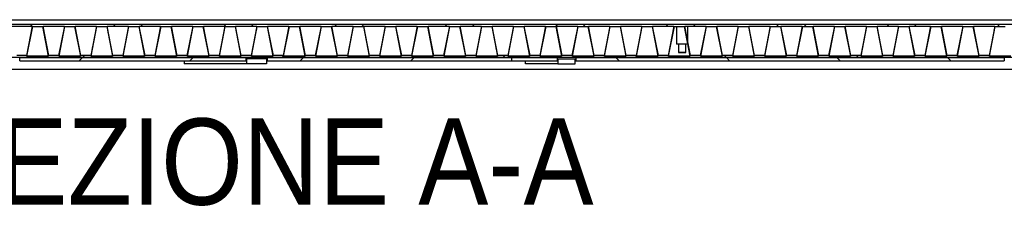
# Model space of a CAD drawing. Header units: millimetres. Extents: x 32 to 6182, y 219 to 4524.
# Tile 5 of 11: x 3234 to 3834, y 1566 to 1679. Entities that reach past the tile are written whole.
import ezdxf

# ---------------------------------------------------------------- set-up
doc = ezdxf.new("R2010")
doc.units = ezdxf.units.MM
doc.header["$LTSCALE"] = 15
doc.linetypes.add('SLD-Solido', pattern=[0])
doc.layers.add('CAMPITURE', color=9, linetype='SLD-Solido')
doc.layers.add('NOTE', color=3, linetype='SLD-Solido')
doc.styles.add('SLDTEXTSTYLE0', font='GOTHIC.TTF', dxfattribs={"width": 0.913})

msp = doc.modelspace()

# ---------------------------------------------------------------- hatches: boundary and pattern name
at = {"layer": 'CAMPITURE', "true_color": 0xe1a900}
h = msp.add_hatch(dxfattribs=at)
h.set_pattern_fill('ANSI37', color=42, scale=15, angle=2.8e-322, style=0)
h.paths.add_polyline_path([(4117.94, 1656.03), (4117.94, 1657.23), (4112.16, 1657.23), (4108.66, 1675.13), (4117.94, 1675.13), (4117.94, 1676.03), (2651.94, 1676.03), (2651.94, 1675.13), (2655.41, 1675.13), (2651.94, 1657.37), (2651.94, 1656.03)], flags=0)
h.paths.add_polyline_path([(3281.26, 1674.83), (3287.26, 1674.83), (3290.76, 1656.93), (3277.76, 1656.93)], flags=0)
h.paths.add_polyline_path([(3291.06, 1657.23), (3287.56, 1675.13), (3300.56, 1675.13), (3297.06, 1657.23)], flags=0)
h.paths.add_polyline_path([(3261.71, 1674.83), (3267.71, 1674.83), (3271.21, 1656.93), (3258.21, 1656.93)], flags=0)
h.paths.add_polyline_path([(3271.51, 1657.23), (3268.01, 1675.13), (3281.01, 1675.13), (3277.51, 1657.23)], flags=0)
h.paths.add_polyline_path([(3320.36, 1674.83), (3326.36, 1674.83), (3329.86, 1656.93), (3316.86, 1656.93)], flags=0)
h.paths.add_polyline_path([(3330.16, 1657.23), (3326.66, 1675.13), (3339.66, 1675.13), (3336.16, 1657.23)], flags=0)
h.paths.add_polyline_path([(3300.81, 1674.83), (3306.81, 1674.83), (3310.31, 1656.93), (3297.31, 1656.93)], flags=0)
h.paths.add_polyline_path([(3310.61, 1657.23), (3307.11, 1675.13), (3320.11, 1675.13), (3316.61, 1657.23)], flags=0)
h.paths.add_polyline_path([(3203.06, 1674.83), (3209.06, 1674.83), (3212.56, 1656.93), (3199.56, 1656.93)], flags=0)
h.paths.add_polyline_path([(3212.86, 1657.23), (3209.36, 1675.13), (3222.36, 1675.13), (3218.86, 1657.23)], flags=0)
h.paths.add_polyline_path([(3183.51, 1674.83), (3189.51, 1674.83), (3193.01, 1656.93), (3180.01, 1656.93)], flags=0)
h.paths.add_polyline_path([(3193.31, 1657.23), (3189.81, 1675.13), (3202.81, 1675.13), (3199.31, 1657.23)], flags=0)
h.paths.add_polyline_path([(3242.16, 1674.83), (3248.16, 1674.83), (3251.66, 1656.93), (3238.66, 1656.93)], flags=0)
h.paths.add_polyline_path([(3251.96, 1657.23), (3248.46, 1675.13), (3261.46, 1675.13), (3257.96, 1657.23)], flags=0)
h.paths.add_polyline_path([(3222.61, 1674.83), (3228.61, 1674.83), (3232.11, 1656.93), (3219.11, 1656.93)], flags=0)
h.paths.add_polyline_path([(3232.41, 1657.23), (3228.91, 1675.13), (3241.91, 1675.13), (3238.41, 1657.23)], flags=0)
h.paths.add_polyline_path([(3437.66, 1674.83), (3443.66, 1674.83), (3447.16, 1656.93), (3434.16, 1656.93)], flags=0)
h.paths.add_polyline_path([(3447.46, 1657.23), (3443.96, 1675.13), (3456.96, 1675.13), (3453.46, 1657.23)], flags=0)
h.paths.add_polyline_path([(3418.11, 1674.83), (3424.11, 1674.83), (3427.61, 1656.93), (3414.61, 1656.93)], flags=0)
h.paths.add_polyline_path([(3427.91, 1657.23), (3424.41, 1675.13), (3437.41, 1675.13), (3433.91, 1657.23)], flags=0)
h.paths.add_polyline_path([(3476.76, 1674.83), (3482.76, 1674.83), (3486.26, 1656.93), (3473.26, 1656.93)], flags=0)
h.paths.add_polyline_path([(3486.56, 1657.23), (3483.06, 1675.13), (3496.06, 1675.13), (3492.56, 1657.23)], flags=0)
h.paths.add_polyline_path([(3457.21, 1674.83), (3463.21, 1674.83), (3466.71, 1656.93), (3453.71, 1656.93)], flags=0)
h.paths.add_polyline_path([(3467.01, 1657.23), (3463.51, 1675.13), (3476.51, 1675.13), (3473.01, 1657.23)], flags=0)
h.paths.add_polyline_path([(3359.46, 1674.83), (3365.46, 1674.83), (3368.96, 1656.93), (3355.96, 1656.93)], flags=0)
h.paths.add_polyline_path([(3369.26, 1657.23), (3365.76, 1675.13), (3378.76, 1675.13), (3375.26, 1657.23)], flags=0)
h.paths.add_polyline_path([(3339.91, 1674.83), (3345.91, 1674.83), (3349.41, 1656.93), (3336.41, 1656.93)], flags=0)
h.paths.add_polyline_path([(3349.71, 1657.23), (3346.21, 1675.13), (3359.21, 1675.13), (3355.71, 1657.23)], flags=0)
h.paths.add_polyline_path([(3398.56, 1674.83), (3404.56, 1674.83), (3408.06, 1656.93), (3395.06, 1656.93)], flags=0)
h.paths.add_polyline_path([(3408.36, 1657.23), (3404.86, 1675.13), (3417.86, 1675.13), (3414.36, 1657.23)], flags=0)
h.paths.add_polyline_path([(3379.01, 1674.83), (3385.01, 1674.83), (3388.51, 1656.93), (3375.51, 1656.93)], flags=0)
h.paths.add_polyline_path([(3388.81, 1657.23), (3385.31, 1675.13), (3398.31, 1675.13), (3394.81, 1657.23)], flags=0)
h.paths.add_polyline_path([(2968.46, 1674.83), (2974.46, 1674.83), (2977.96, 1656.93), (2964.96, 1656.93)], flags=0)
h.paths.add_polyline_path([(2978.26, 1657.23), (2974.76, 1675.13), (2987.76, 1675.13), (2984.26, 1657.23)], flags=0)
h.paths.add_polyline_path([(2948.91, 1674.83), (2954.91, 1674.83), (2958.41, 1656.93), (2945.41, 1656.93)], flags=0)
h.paths.add_polyline_path([(2958.71, 1657.23), (2955.21, 1675.13), (2968.21, 1675.13), (2964.71, 1657.23)], flags=0)
h.paths.add_polyline_path([(3007.56, 1674.83), (3013.56, 1674.83), (3017.06, 1656.93), (3004.06, 1656.93)], flags=0)
h.paths.add_polyline_path([(3017.36, 1657.23), (3013.86, 1675.13), (3026.86, 1675.13), (3023.36, 1657.23)], flags=0)
h.paths.add_polyline_path([(2988.01, 1674.83), (2994.01, 1674.83), (2997.51, 1656.93), (2984.51, 1656.93)], flags=0)
h.paths.add_polyline_path([(2997.81, 1657.23), (2994.31, 1675.13), (3007.31, 1675.13), (3003.81, 1657.23)], flags=0)
h.paths.add_polyline_path([(2890.26, 1674.83), (2896.26, 1674.83), (2899.76, 1656.93), (2886.76, 1656.93)], flags=0)
h.paths.add_polyline_path([(2900.06, 1657.23), (2896.56, 1675.13), (2909.56, 1675.13), (2906.06, 1657.23)], flags=0)
h.paths.add_polyline_path([(2870.71, 1674.83), (2876.71, 1674.83), (2880.21, 1656.93), (2867.21, 1656.93)], flags=0)
h.paths.add_polyline_path([(2880.51, 1657.23), (2877.01, 1675.13), (2890.01, 1675.13), (2886.51, 1657.23)], flags=0)
h.paths.add_polyline_path([(2929.36, 1674.83), (2935.36, 1674.83), (2938.86, 1656.93), (2925.86, 1656.93)], flags=0)
h.paths.add_polyline_path([(2939.16, 1657.23), (2935.66, 1675.13), (2948.66, 1675.13), (2945.16, 1657.23)], flags=0)
h.paths.add_polyline_path([(2909.81, 1674.83), (2915.81, 1674.83), (2919.31, 1656.93), (2906.31, 1656.93)], flags=0)
h.paths.add_polyline_path([(2919.61, 1657.23), (2916.11, 1675.13), (2929.11, 1675.13), (2925.61, 1657.23)], flags=0)
h.paths.add_polyline_path([(3124.86, 1674.83), (3130.86, 1674.83), (3134.36, 1656.93), (3121.36, 1656.93)], flags=0)
h.paths.add_polyline_path([(3140.66, 1657.23), (3134.66, 1657.23), (3131.16, 1675.13), (3144.16, 1675.13)], flags=0)
h.paths.add_polyline_path([(3105.31, 1674.83), (3111.31, 1674.83), (3114.81, 1656.93), (3101.81, 1656.93)], flags=0)
h.paths.add_polyline_path([(3115.11, 1657.23), (3111.61, 1675.13), (3124.61, 1675.13), (3121.11, 1657.23)], flags=0)
h.paths.add_polyline_path([(3163.96, 1674.83), (3169.96, 1674.83), (3173.46, 1656.93), (3160.46, 1656.93)], flags=0)
h.paths.add_polyline_path([(3173.76, 1657.23), (3170.26, 1675.13), (3183.26, 1675.13), (3179.76, 1657.23)], flags=0)
h.paths.add_polyline_path([(3144.41, 1674.83), (3150.41, 1674.83), (3153.91, 1656.93), (3140.91, 1656.93)], flags=0)
h.paths.add_polyline_path([(3154.21, 1657.23), (3150.71, 1675.13), (3163.71, 1675.13), (3160.21, 1657.23)], flags=0)
h.paths.add_polyline_path([(3046.66, 1674.83), (3052.66, 1674.83), (3056.16, 1656.93), (3043.16, 1656.93)], flags=0)
h.paths.add_polyline_path([(3056.46, 1657.23), (3052.96, 1675.13), (3065.96, 1675.13), (3062.46, 1657.23)], flags=0)
h.paths.add_polyline_path([(3027.11, 1674.83), (3033.11, 1674.83), (3036.61, 1656.93), (3023.61, 1656.93)], flags=0)
h.paths.add_polyline_path([(3036.91, 1657.23), (3033.41, 1675.13), (3046.41, 1675.13), (3042.91, 1657.23)], flags=0)
h.paths.add_polyline_path([(3082.26, 1656.93), (3085.76, 1674.83), (3091.76, 1674.83), (3095.26, 1656.93)], flags=0)
h.paths.add_polyline_path([(3095.56, 1657.23), (3092.06, 1675.13), (3105.06, 1675.13), (3101.56, 1657.23)], flags=0)
h.paths.add_polyline_path([(3066.21, 1674.83), (3072.21, 1674.83), (3075.71, 1656.93), (3062.71, 1656.93)], flags=0)
h.paths.add_polyline_path([(3076.01, 1657.23), (3072.51, 1675.13), (3085.51, 1675.13), (3082.01, 1657.23)], flags=0)
h.paths.add_polyline_path([(3906.86, 1674.83), (3912.86, 1674.83), (3916.36, 1656.93), (3903.36, 1656.93)], flags=0)
h.paths.add_polyline_path([(3916.66, 1657.23), (3913.16, 1675.13), (3926.16, 1675.13), (3922.66, 1657.23)], flags=0)
h.paths.add_polyline_path([(3887.31, 1674.83), (3893.31, 1674.83), (3896.81, 1656.93), (3883.81, 1656.93)], flags=0)
h.paths.add_polyline_path([(3897.11, 1657.23), (3893.61, 1675.13), (3906.61, 1675.13), (3903.11, 1657.23)], flags=0)
h.paths.add_polyline_path([(3945.96, 1674.83), (3951.96, 1674.83), (3955.46, 1656.93), (3942.46, 1656.93)], flags=0)
h.paths.add_polyline_path([(3955.76, 1657.23), (3952.26, 1675.13), (3965.26, 1675.13), (3961.76, 1657.23)], flags=0)
h.paths.add_polyline_path([(3926.41, 1674.83), (3932.41, 1674.83), (3935.91, 1656.93), (3922.91, 1656.93)], flags=0)
h.paths.add_polyline_path([(3936.21, 1657.23), (3932.71, 1675.13), (3945.71, 1675.13), (3942.21, 1657.23)], flags=0)
h.paths.add_polyline_path([(3828.66, 1674.83), (3834.66, 1674.83), (3838.16, 1656.93), (3825.16, 1656.93)], flags=0)
h.paths.add_polyline_path([(3838.46, 1657.23), (3834.96, 1675.13), (3847.96, 1675.13), (3844.46, 1657.23)], flags=0)
h.paths.add_polyline_path([(3809.11, 1674.83), (3815.11, 1674.83), (3818.61, 1656.93), (3805.61, 1656.93)], flags=0)
h.paths.add_polyline_path([(3818.91, 1657.23), (3815.41, 1675.13), (3828.41, 1675.13), (3824.91, 1657.23)], flags=0)
h.paths.add_polyline_path([(3867.76, 1674.83), (3873.76, 1674.83), (3877.26, 1656.93), (3864.26, 1656.93)], flags=0)
h.paths.add_polyline_path([(3877.56, 1657.23), (3874.06, 1675.13), (3887.06, 1675.13), (3883.56, 1657.23)], flags=0)
h.paths.add_polyline_path([(3848.21, 1674.83), (3854.21, 1674.83), (3857.71, 1656.93), (3844.71, 1656.93)], flags=0)
h.paths.add_polyline_path([(3858.01, 1657.23), (3854.51, 1675.13), (3867.51, 1675.13), (3864.01, 1657.23)], flags=0)
h.paths.add_polyline_path([(4059.76, 1656.93), (4063.26, 1674.83), (4069.26, 1674.83), (4072.76, 1656.93)], flags=0)
h.paths.add_polyline_path([(4073.06, 1657.23), (4069.56, 1675.13), (4082.56, 1675.13), (4079.06, 1657.23)], flags=0)
h.paths.add_polyline_path([(4043.71, 1674.83), (4049.71, 1674.83), (4053.21, 1656.93), (4040.21, 1656.93)], flags=0)
h.paths.add_polyline_path([(4050.01, 1675.13), (4063.01, 1675.13), (4059.51, 1657.23), (4053.51, 1657.23)], flags=0)
h.paths.add_polyline_path([(4102.36, 1674.83), (4108.36, 1674.83), (4111.86, 1656.93), (4098.86, 1656.93)], flags=0)
h.paths.add_polyline_path([(4082.81, 1674.83), (4088.81, 1674.83), (4092.31, 1656.93), (4079.31, 1656.93)], flags=0)
h.paths.add_polyline_path([(4092.61, 1657.23), (4089.11, 1675.13), (4102.11, 1675.13), (4098.61, 1657.23)], flags=0)
h.paths.add_polyline_path([(3985.06, 1674.83), (3991.06, 1674.83), (3994.56, 1656.93), (3981.56, 1656.93)], flags=0)
h.paths.add_polyline_path([(3994.86, 1657.23), (3991.36, 1675.13), (4004.36, 1675.13), (4000.86, 1657.23)], flags=0)
h.paths.add_polyline_path([(3965.51, 1674.83), (3971.51, 1674.83), (3975.01, 1656.93), (3962.01, 1656.93)], flags=0)
h.paths.add_polyline_path([(3975.31, 1657.23), (3971.81, 1675.13), (3984.81, 1675.13), (3981.31, 1657.23)], flags=0)
h.paths.add_polyline_path([(4024.16, 1674.83), (4030.16, 1674.83), (4033.66, 1656.93), (4020.66, 1656.93)], flags=0)
h.paths.add_polyline_path([(4033.96, 1657.23), (4030.46, 1675.13), (4043.46, 1675.13), (4039.96, 1657.23)], flags=0)
h.paths.add_polyline_path([(4004.61, 1674.83), (4010.61, 1674.83), (4014.11, 1656.93), (4001.11, 1656.93)], flags=0)
h.paths.add_polyline_path([(4014.41, 1657.23), (4010.91, 1675.13), (4023.91, 1675.13), (4020.41, 1657.23)], flags=0)
h.paths.add_polyline_path([(3594.06, 1674.83), (3600.06, 1674.83), (3603.56, 1656.93), (3590.56, 1656.93)], flags=0)
h.paths.add_polyline_path([(3603.86, 1657.23), (3600.36, 1675.13), (3613.36, 1675.13), (3609.86, 1657.23)], flags=0)
h.paths.add_polyline_path([(3574.51, 1674.83), (3580.51, 1674.83), (3584.01, 1656.93), (3571.01, 1656.93)], flags=0)
h.paths.add_polyline_path([(3584.31, 1657.23), (3580.81, 1675.13), (3593.81, 1675.13), (3590.31, 1657.23)], flags=0)
h.paths.add_polyline_path([(3633.16, 1674.83), (3639.16, 1674.83), (3642.66, 1656.93), (3629.66, 1656.93)], flags=0)
h.paths.add_polyline_path([(3642.96, 1657.23), (3639.46, 1675.13), (3652.46, 1675.13), (3648.96, 1657.23)], flags=0)
h.paths.add_polyline_path([(3613.61, 1674.83), (3619.61, 1674.83), (3623.11, 1656.93), (3610.11, 1656.93)], flags=0)
h.paths.add_polyline_path([(3623.41, 1657.23), (3619.91, 1675.13), (3632.91, 1675.13), (3629.41, 1657.23)], flags=0)
h.paths.add_polyline_path([(3515.86, 1674.83), (3521.86, 1674.83), (3525.36, 1656.93), (3512.36, 1656.93)], flags=0)
h.paths.add_polyline_path([(3525.66, 1657.23), (3522.16, 1675.13), (3535.16, 1675.13), (3531.66, 1657.23)], flags=0)
h.paths.add_polyline_path([(3496.31, 1674.83), (3502.31, 1674.83), (3505.81, 1656.93), (3492.81, 1656.93)], flags=0)
h.paths.add_polyline_path([(3506.11, 1657.23), (3502.61, 1675.13), (3515.61, 1675.13), (3512.11, 1657.23)], flags=0)
h.paths.add_polyline_path([(3554.96, 1674.83), (3560.96, 1674.83), (3564.46, 1656.93), (3551.46, 1656.93)], flags=0)
h.paths.add_polyline_path([(3564.76, 1657.23), (3561.26, 1675.13), (3574.26, 1675.13), (3570.76, 1657.23)], flags=0)
h.paths.add_polyline_path([(3531.91, 1656.93), (3535.41, 1674.83), (3541.41, 1674.83), (3544.91, 1656.93)], flags=0)
h.paths.add_polyline_path([(3545.21, 1657.23), (3541.71, 1675.13), (3554.71, 1675.13), (3551.21, 1657.23)], flags=0)
h.paths.add_polyline_path([(3750.46, 1674.83), (3756.46, 1674.83), (3759.96, 1656.93), (3746.96, 1656.93)], flags=0)
h.paths.add_polyline_path([(3760.26, 1657.23), (3756.76, 1675.13), (3769.76, 1675.13), (3766.26, 1657.23)], flags=0)
h.paths.add_polyline_path([(3730.91, 1674.83), (3736.91, 1674.83), (3740.41, 1656.93), (3727.41, 1656.93)], flags=0)
h.paths.add_polyline_path([(3740.71, 1657.23), (3737.21, 1675.13), (3750.21, 1675.13), (3746.71, 1657.23)], flags=0)
h.paths.add_polyline_path([(3789.56, 1674.83), (3795.56, 1674.83), (3799.06, 1656.93), (3786.06, 1656.93)], flags=0)
h.paths.add_polyline_path([(3799.36, 1657.23), (3795.86, 1675.13), (3808.86, 1675.13), (3805.36, 1657.23)], flags=0)
h.paths.add_polyline_path([(3770.01, 1674.83), (3776.01, 1674.83), (3779.51, 1656.93), (3766.51, 1656.93)], flags=0)
h.paths.add_polyline_path([(3779.81, 1657.23), (3776.31, 1675.13), (3789.31, 1675.13), (3785.81, 1657.23)], flags=0)
h.paths.add_polyline_path([(3672.26, 1674.83), (3678.26, 1674.83), (3681.76, 1656.93), (3668.76, 1656.93)], flags=0)
h.paths.add_polyline_path([(3682.06, 1657.23), (3678.56, 1675.13), (3691.56, 1675.13), (3688.06, 1657.23)], flags=0)
h.paths.add_polyline_path([(3652.71, 1674.83), (3658.71, 1674.83), (3662.21, 1656.93), (3649.21, 1656.93)], flags=0)
h.paths.add_polyline_path([(3662.51, 1657.23), (3659.01, 1675.13), (3672.01, 1675.13), (3668.51, 1657.23)], flags=0)
h.paths.add_polyline_path([(3711.36, 1674.83), (3717.36, 1674.83), (3720.86, 1656.93), (3707.86, 1656.93)], flags=0)
h.paths.add_polyline_path([(3721.16, 1657.23), (3717.66, 1675.13), (3730.66, 1675.13), (3727.16, 1657.23)], flags=0)
h.paths.add_polyline_path([(3691.81, 1674.83), (3697.81, 1674.83), (3701.31, 1656.93), (3688.31, 1656.93)], flags=0)
h.paths.add_polyline_path([(3701.61, 1657.23), (3698.11, 1675.13), (3711.11, 1675.13), (3707.61, 1657.23)], flags=0)
h.paths.add_polyline_path([(2655.66, 1674.83), (2661.66, 1674.83), (2665.16, 1656.93), (2652.16, 1656.93)], flags=0)
h.paths.add_polyline_path([(2665.46, 1657.23), (2661.96, 1675.13), (2674.96, 1675.13), (2671.46, 1657.23)], flags=0)
h.paths.add_polyline_path([(2694.76, 1674.83), (2700.76, 1674.83), (2704.26, 1656.93), (2691.26, 1656.93)], flags=0)
h.paths.add_polyline_path([(2704.56, 1657.23), (2701.06, 1675.13), (2714.06, 1675.13), (2710.56, 1657.23)], flags=0)
h.paths.add_polyline_path([(2675.21, 1674.83), (2681.21, 1674.83), (2684.71, 1656.93), (2671.71, 1656.93)], flags=0)
h.paths.add_polyline_path([(2685.01, 1657.23), (2681.51, 1675.13), (2694.51, 1675.13), (2691.01, 1657.23)], flags=0)
h.paths.add_polyline_path([(2812.06, 1674.83), (2818.06, 1674.83), (2821.56, 1656.93), (2808.56, 1656.93)], flags=0)
h.paths.add_polyline_path([(2821.86, 1657.23), (2818.36, 1675.13), (2831.36, 1675.13), (2827.86, 1657.23)], flags=0)
h.paths.add_polyline_path([(2792.51, 1674.83), (2798.51, 1674.83), (2802.01, 1656.93), (2789.01, 1656.93)], flags=0)
h.paths.add_polyline_path([(2802.31, 1657.23), (2798.81, 1675.13), (2811.81, 1675.13), (2808.31, 1657.23)], flags=0)
h.paths.add_polyline_path([(2851.16, 1674.83), (2857.16, 1674.83), (2860.66, 1656.93), (2847.66, 1656.93)], flags=0)
h.paths.add_polyline_path([(2860.96, 1657.23), (2857.46, 1675.13), (2870.46, 1675.13), (2866.96, 1657.23)], flags=0)
h.paths.add_polyline_path([(2831.61, 1674.83), (2837.61, 1674.83), (2841.11, 1656.93), (2828.11, 1656.93)], flags=0)
h.paths.add_polyline_path([(2841.41, 1657.23), (2837.91, 1675.13), (2850.91, 1675.13), (2847.41, 1657.23)], flags=0)
h.paths.add_polyline_path([(2733.86, 1674.83), (2739.86, 1674.83), (2743.36, 1656.93), (2730.36, 1656.93)], flags=0)
h.paths.add_polyline_path([(2743.66, 1657.23), (2740.16, 1675.13), (2753.16, 1675.13), (2749.66, 1657.23)], flags=0)
h.paths.add_polyline_path([(2714.31, 1674.83), (2720.31, 1674.83), (2723.81, 1656.93), (2710.81, 1656.93)], flags=0)
h.paths.add_polyline_path([(2724.11, 1657.23), (2720.61, 1675.13), (2733.61, 1675.13), (2730.11, 1657.23)], flags=0)
h.paths.add_polyline_path([(2772.96, 1674.83), (2778.96, 1674.83), (2782.46, 1656.93), (2769.46, 1656.93)], flags=0)
h.paths.add_polyline_path([(2782.76, 1657.23), (2779.26, 1675.13), (2792.26, 1675.13), (2788.76, 1657.23)], flags=0)
h.paths.add_polyline_path([(2753.41, 1674.83), (2759.41, 1674.83), (2762.91, 1656.93), (2749.91, 1656.93)], flags=0)
h.paths.add_polyline_path([(2763.21, 1657.23), (2759.71, 1675.13), (2772.71, 1675.13), (2769.21, 1657.23)], flags=0)
h = msp.add_hatch(dxfattribs=at)
h.set_pattern_fill('ANSI31', color=42, scale=15, angle=2.8e-322, style=0)
h.paths.add_polyline_path([(3234.21, 1654.03), (3372.31, 1654.03), (3372.31, 1656.03), (3234.21, 1656.03)], flags=0)
h = msp.add_hatch(dxfattribs=at)
h.set_pattern_fill('ANSI31', color=42, scale=15, angle=2.8e-322, style=0)
h.paths.add_polyline_path([(3534.21, 1656.03), (3384.92, 1656.03), (3384.92, 1654.03), (3534.21, 1654.03)], flags=0)
h = msp.add_hatch(dxfattribs=at)
h.set_pattern_fill('ANSI31', color=42, scale=15, angle=90, style=0)
h.paths.add_polyline_path([(3534.21, 1654.03), (3561.95, 1654.03), (3561.95, 1656.03), (3534.21, 1656.03)], flags=0)
h = msp.add_hatch(dxfattribs=at)
h.set_pattern_fill('ANSI31', color=42, scale=15, angle=90, style=0)
h.paths.add_polyline_path([(3834.21, 1656.03), (3573.01, 1656.03), (3573.01, 1654.03), (3834.21, 1654.03)], flags=0)
h = msp.add_hatch(dxfattribs=at)
h.set_pattern_fill('ANSI31', color=42, scale=15, angle=90, style=0)
h.paths.add_polyline_path([(3834.21, 1654.03), (3951.27, 1654.03), (3951.27, 1656.03), (3834.21, 1656.03)], flags=0)
h = msp.add_hatch(dxfattribs=at)
h.set_pattern_fill('ANSI31', color=42, scale=15, style=0)
h.paths.add_polyline_path([(3384.62, 1652.23), (3384.62, 1655.23), (3372.61, 1655.23), (3372.61, 1652.23)], flags=0)
h = msp.add_hatch(dxfattribs=at)
h.set_pattern_fill('ANSI31', color=42, scale=15, angle=2.8e-322, style=0)
h.paths.add_polyline_path([(3562.22, 1655.23), (3562.22, 1652.23), (3572.75, 1652.23), (3572.75, 1655.23)], flags=0)

# ---------------------------------------------------------------- linework, layer by layer
for p, q in [((4117.94, 1676.03), (2651.94, 1676.03)), ((2661.94, 1679.03), (4107.94, 1679.03)), ((3228.91, 1675.13), (3241.91, 1675.13)), ((3241.91, 1675.13), (3238.41, 1657.23)), ((3238.66, 1656.93), (3242.16, 1674.83)), ((3242.16, 1674.83), (3248.16, 1674.83)), ((3248.16, 1674.83), (3251.66, 1656.93)), ((3248.46, 1675.13), (3261.46, 1675.13)), ((3251.96, 1657.23), (3248.46, 1675.13)), ((3261.46, 1675.13), (3257.96, 1657.23)), ((3258.21, 1656.93), (3261.71, 1674.83)), ((3261.71, 1674.83), (3267.71, 1674.83)), ((3267.71, 1674.83), (3271.21, 1656.93)), ((3268.01, 1675.13), (3281.01, 1675.13)), ((3271.51, 1657.23), (3268.01, 1675.13)), ((3281.01, 1675.13), (3277.51, 1657.23)), ((3277.76, 1656.93), (3281.26, 1674.83)), ((3281.26, 1674.83), (3287.26, 1674.83)), ((3287.26, 1674.83), (3290.76, 1656.93)), ((3287.56, 1675.13), (3300.56, 1675.13)), ((3291.06, 1657.23), (3287.56, 1675.13)), ((3300.56, 1675.13), (3297.06, 1657.23)), ((3297.31, 1656.93), (3300.81, 1674.83)), ((3300.81, 1674.83), (3306.81, 1674.83)), ((3306.81, 1674.83), (3310.31, 1656.93)), ((3307.11, 1675.13), (3320.11, 1675.13)), ((3310.61, 1657.23), (3307.11, 1675.13)), ((3320.11, 1675.13), (3316.61, 1657.23)), ((3316.86, 1656.93), (3320.36, 1674.83)), ((3320.36, 1674.83), (3326.36, 1674.83)), ((3326.36, 1674.83), (3329.86, 1656.93)), ((3326.66, 1675.13), (3339.66, 1675.13)), ((3330.16, 1657.23), (3326.66, 1675.13)), ((3339.66, 1675.13), (3336.16, 1657.23)), ((3336.41, 1656.93), (3339.91, 1674.83)), ((3339.91, 1674.83), (3345.91, 1674.83)), ((3345.91, 1674.83), (3349.41, 1656.93)), ((3346.21, 1675.13), (3359.21, 1675.13)), ((3349.71, 1657.23), (3346.21, 1675.13)), ((3359.21, 1675.13), (3355.71, 1657.23)), ((3355.96, 1656.93), (3359.46, 1674.83)), ((3359.46, 1674.83), (3365.46, 1674.83)), ((3365.46, 1674.83), (3368.96, 1656.93)), ((3365.76, 1675.13), (3378.76, 1675.13)), ((3369.26, 1657.23), (3365.76, 1675.13)), ((3378.76, 1675.13), (3375.26, 1657.23)), ((3375.51, 1656.93), (3379.01, 1674.83)), ((3379.01, 1674.83), (3385.01, 1674.83)), ((3385.01, 1674.83), (3388.51, 1656.93)), ((3385.31, 1675.13), (3398.31, 1675.13)), ((3388.81, 1657.23), (3385.31, 1675.13)), ((3398.31, 1675.13), (3394.81, 1657.23)), ((3395.06, 1656.93), (3398.56, 1674.83)), ((3398.56, 1674.83), (3404.56, 1674.83)), ((3404.56, 1674.83), (3408.06, 1656.93)), ((3404.86, 1675.13), (3417.86, 1675.13)), ((3408.36, 1657.23), (3404.86, 1675.13)), ((3417.86, 1675.13), (3414.36, 1657.23)), ((3414.61, 1656.93), (3418.11, 1674.83)), ((3418.11, 1674.83), (3424.11, 1674.83)), ((3424.11, 1674.83), (3427.61, 1656.93)), ((3424.41, 1675.13), (3437.41, 1675.13)), ((3427.91, 1657.23), (3424.41, 1675.13)), ((3437.41, 1675.13), (3433.91, 1657.23)), ((3434.16, 1656.93), (3437.66, 1674.83)), ((3437.66, 1674.83), (3443.66, 1674.83)), ((3443.66, 1674.83), (3447.16, 1656.93)), ((3443.96, 1675.13), (3456.96, 1675.13)), ((3447.46, 1657.23), (3443.96, 1675.13)), ((3456.96, 1675.13), (3453.46, 1657.23)), ((3453.71, 1656.93), (3457.21, 1674.83)), ((3457.21, 1674.83), (3463.21, 1674.83)), ((3463.21, 1674.83), (3466.71, 1656.93)), ((3463.51, 1675.13), (3476.51, 1675.13)), ((3467.01, 1657.23), (3463.51, 1675.13)), ((3476.51, 1675.13), (3473.01, 1657.23)), ((3473.26, 1656.93), (3476.76, 1674.83)), ((3476.76, 1674.83), (3482.76, 1674.83)), ((3482.76, 1674.83), (3486.26, 1656.93)), ((3483.06, 1675.13), (3496.06, 1675.13)), ((3486.56, 1657.23), (3483.06, 1675.13)), ((3496.06, 1675.13), (3492.56, 1657.23)), ((3492.81, 1656.93), (3496.31, 1674.83)), ((3496.31, 1674.83), (3502.31, 1674.83)), ((3502.31, 1674.83), (3505.81, 1656.93)), ((3502.61, 1675.13), (3515.61, 1675.13)), ((3506.11, 1657.23), (3502.61, 1675.13)), ((3515.61, 1675.13), (3512.11, 1657.23)), ((3512.36, 1656.93), (3515.86, 1674.83)), ((3515.86, 1674.83), (3521.86, 1674.83)), ((3521.86, 1674.83), (3525.36, 1656.93)), ((3522.16, 1675.13), (3535.16, 1675.13)), ((3525.66, 1657.23), (3522.16, 1675.13)), ((3535.16, 1675.13), (3531.66, 1657.23)), ((3531.91, 1656.93), (3535.41, 1674.83)), ((3535.41, 1674.83), (3541.41, 1674.83)), ((3541.41, 1674.83), (3544.91, 1656.93)), ((3541.71, 1675.13), (3554.71, 1675.13)), ((3545.21, 1657.23), (3541.71, 1675.13)), ((3554.71, 1675.13), (3551.21, 1657.23)), ((3551.46, 1656.93), (3554.96, 1674.83)), ((3554.96, 1674.83), (3560.96, 1674.83)), ((3560.96, 1674.83), (3564.46, 1656.93)), ((3561.26, 1675.13), (3574.26, 1675.13)), ((3564.76, 1657.23), (3561.26, 1675.13)), ((3574.26, 1675.13), (3570.76, 1657.23)), ((3571.01, 1656.93), (3574.51, 1674.83)), ((3574.51, 1674.83), (3580.51, 1674.83)), ((3580.51, 1674.83), (3584.01, 1656.93)), ((3580.81, 1675.13), (3593.81, 1675.13)), ((3584.31, 1657.23), (3580.81, 1675.13)), ((3593.81, 1675.13), (3590.31, 1657.23)), ((3590.56, 1656.93), (3594.06, 1674.83)), ((3594.06, 1674.83), (3600.06, 1674.83)), ((3600.06, 1674.83), (3603.56, 1656.93)), ((3600.36, 1675.13), (3613.36, 1675.13)), ((3603.86, 1657.23), (3600.36, 1675.13)), ((3613.36, 1675.13), (3609.86, 1657.23)), ((3610.11, 1656.93), (3613.61, 1674.83)), ((3613.61, 1674.83), (3619.61, 1674.83)), ((3619.61, 1674.83), (3623.11, 1656.93)), ((3619.91, 1675.13), (3632.91, 1675.13)), ((3623.41, 1657.23), (3619.91, 1675.13)), ((3632.91, 1675.13), (3629.41, 1657.23)), ((3629.66, 1656.93), (3633.16, 1674.83)), ((3633.16, 1674.83), (3639.16, 1674.83)), ((3634.44, 1674.83), (3634.44, 1664.33)), ((3639.16, 1674.83), (3642.66, 1656.93)), ((3639.46, 1675.13), (3652.46, 1675.13)), ((3642.96, 1657.23), (3639.46, 1675.13)), ((3641.44, 1665.02), (3641.44, 1675.13)), ((3652.46, 1675.13), (3648.96, 1657.23)), ((3649.21, 1656.93), (3652.71, 1674.83)), ((3652.71, 1674.83), (3658.71, 1674.83)), ((3658.71, 1674.83), (3662.21, 1656.93)), ((3659.01, 1675.13), (3672.01, 1675.13)), ((3662.51, 1657.23), (3659.01, 1675.13)), ((3672.01, 1675.13), (3668.51, 1657.23)), ((3668.76, 1656.93), (3672.26, 1674.83)), ((3672.26, 1674.83), (3678.26, 1674.83)), ((3678.26, 1674.83), (3681.76, 1656.93)), ((3678.56, 1675.13), (3691.56, 1675.13)), ((3682.06, 1657.23), (3678.56, 1675.13)), ((3691.56, 1675.13), (3688.06, 1657.23)), ((3688.31, 1656.93), (3691.81, 1674.83)), ((3691.81, 1674.83), (3697.81, 1674.83)), ((3697.81, 1674.83), (3701.31, 1656.93)), ((3698.11, 1675.13), (3711.11, 1675.13)), ((3701.61, 1657.23), (3698.11, 1675.13)), ((3711.11, 1675.13), (3707.61, 1657.23)), ((3707.86, 1656.93), (3711.36, 1674.83)), ((3711.36, 1674.83), (3717.36, 1674.83)), ((3717.36, 1674.83), (3720.86, 1656.93)), ((3717.66, 1675.13), (3730.66, 1675.13)), ((3721.16, 1657.23), (3717.66, 1675.13)), ((3730.66, 1675.13), (3727.16, 1657.23)), ((3727.41, 1656.93), (3730.91, 1674.83)), ((3730.91, 1674.83), (3736.91, 1674.83)), ((3736.91, 1674.83), (3740.41, 1656.93)), ((3737.21, 1675.13), (3750.21, 1675.13)), ((3740.71, 1657.23), (3737.21, 1675.13)), ((3750.21, 1675.13), (3746.71, 1657.23)), ((3746.96, 1656.93), (3750.46, 1674.83)), ((3750.46, 1674.83), (3756.46, 1674.83)), ((3756.46, 1674.83), (3759.96, 1656.93)), ((3756.76, 1675.13), (3769.76, 1675.13)), ((3760.26, 1657.23), (3756.76, 1675.13)), ((3769.76, 1675.13), (3766.26, 1657.23)), ((3766.51, 1656.93), (3770.01, 1674.83)), ((3770.01, 1674.83), (3776.01, 1674.83)), ((3776.01, 1674.83), (3779.51, 1656.93)), ((3776.31, 1675.13), (3789.31, 1675.13)), ((3779.81, 1657.23), (3776.31, 1675.13)), ((3789.31, 1675.13), (3785.81, 1657.23)), ((3786.06, 1656.93), (3789.56, 1674.83)), ((3789.56, 1674.83), (3795.56, 1674.83)), ((3795.56, 1674.83), (3799.06, 1656.93)), ((3795.86, 1675.13), (3808.86, 1675.13)), ((3799.36, 1657.23), (3795.86, 1675.13)), ((3808.86, 1675.13), (3805.36, 1657.23)), ((3805.61, 1656.93), (3809.11, 1674.83)), ((3809.11, 1674.83), (3815.11, 1674.83)), ((3815.11, 1674.83), (3818.61, 1656.93)), ((3815.41, 1675.13), (3828.41, 1675.13)), ((3818.91, 1657.23), (3815.41, 1675.13)), ((3828.41, 1675.13), (3824.91, 1657.23)), ((3825.16, 1656.93), (3828.66, 1674.83)), ((3828.66, 1674.83), (3834.66, 1674.83)), ((3641.23, 1664.23), (3634.54, 1664.23)), ((3635.68, 1664.23), (3635.68, 1659.13)), ((3640.2, 1659.13), (3640.2, 1664.23)), ((4117.94, 1656.03), (2651.94, 1656.03)), ((3238.41, 1657.23), (3232.41, 1657.23)), ((3234.21, 1654.03), (3234.21, 1656.03)), ((3234.21, 1656.03), (3372.31, 1656.03)), ((3251.66, 1656.93), (3238.66, 1656.93)), ((3257.96, 1657.23), (3251.96, 1657.23)), ((3271.21, 1656.93), (3258.21, 1656.93)), ((3277.51, 1657.23), (3271.51, 1657.23)), ((3290.76, 1656.93), (3277.76, 1656.93)), ((3297.06, 1657.23), (3291.06, 1657.23)), ((3310.31, 1656.93), (3297.31, 1656.93)), ((3316.61, 1657.23), (3310.61, 1657.23)), ((3329.86, 1656.93), (3316.86, 1656.93)), ((3336.16, 1657.23), (3330.16, 1657.23)), ((3349.41, 1656.93), (3336.41, 1656.93)), ((3355.71, 1657.23), (3349.71, 1657.23)), ((3368.96, 1656.93), (3355.96, 1656.93)), ((3375.26, 1657.23), (3369.26, 1657.23)), ((3372.31, 1654.03), (3372.31, 1656.03)), ((3388.51, 1656.93), (3375.51, 1656.93)), ((3384.92, 1656.03), (3384.92, 1654.03)), ((3384.92, 1656.03), (3534.21, 1656.03)), ((3394.81, 1657.23), (3388.81, 1657.23)), ((3408.06, 1656.93), (3395.06, 1656.93)), ((3414.36, 1657.23), (3408.36, 1657.23)), ((3427.61, 1656.93), (3414.61, 1656.93)), ((3433.91, 1657.23), (3427.91, 1657.23)), ((3447.16, 1656.93), (3434.16, 1656.93)), ((3453.46, 1657.23), (3447.46, 1657.23)), ((3466.71, 1656.93), (3453.71, 1656.93)), ((3473.01, 1657.23), (3467.01, 1657.23)), ((3486.26, 1656.93), (3473.26, 1656.93)), ((3492.56, 1657.23), (3486.56, 1657.23)), ((3505.81, 1656.93), (3492.81, 1656.93)), ((3512.11, 1657.23), (3506.11, 1657.23)), ((3525.36, 1656.93), (3512.36, 1656.93)), ((3531.66, 1657.23), (3525.66, 1657.23)), ((3544.91, 1656.93), (3531.91, 1656.93)), ((3534.21, 1654.03), (3534.21, 1656.03)), ((3534.21, 1656.03), (3561.95, 1656.03)), ((3551.21, 1657.23), (3545.21, 1657.23)), ((3564.46, 1656.93), (3551.46, 1656.93)), ((3561.95, 1654.03), (3561.95, 1656.03)), ((3570.76, 1657.23), (3564.76, 1657.23)), ((3584.01, 1656.93), (3571.01, 1656.93)), ((3573.01, 1656.03), (3573.01, 1654.03)), ((3573.01, 1656.03), (3834.21, 1656.03)), ((3590.31, 1657.23), (3584.31, 1657.23)), ((3603.56, 1656.93), (3590.56, 1656.93)), ((3609.86, 1657.23), (3603.86, 1657.23)), ((3623.11, 1656.93), (3610.11, 1656.93)), ((3629.41, 1657.23), (3623.41, 1657.23)), ((3642.66, 1656.93), (3629.66, 1656.93)), ((3635.68, 1659.13), (3635.78, 1659.03)), ((3635.68, 1659.13), (3640.2, 1659.13)), ((3640.1, 1659.03), (3635.78, 1659.03)), ((3640.1, 1659.03), (3640.2, 1659.13)), ((3648.96, 1657.23), (3642.96, 1657.23)), ((3662.21, 1656.93), (3649.21, 1656.93)), ((3668.51, 1657.23), (3662.51, 1657.23)), ((3681.76, 1656.93), (3668.76, 1656.93)), ((3688.06, 1657.23), (3682.06, 1657.23)), ((3701.31, 1656.93), (3688.31, 1656.93)), ((3707.61, 1657.23), (3701.61, 1657.23)), ((3720.86, 1656.93), (3707.86, 1656.93)), ((3727.16, 1657.23), (3721.16, 1657.23)), ((3740.41, 1656.93), (3727.41, 1656.93)), ((3746.71, 1657.23), (3740.71, 1657.23)), ((3759.96, 1656.93), (3746.96, 1656.93)), ((3766.26, 1657.23), (3760.26, 1657.23)), ((3779.51, 1656.93), (3766.51, 1656.93)), ((3785.81, 1657.23), (3779.81, 1657.23)), ((3799.06, 1656.93), (3786.06, 1656.93)), ((3805.36, 1657.23), (3799.36, 1657.23)), ((3818.61, 1656.93), (3805.61, 1656.93)), ((3824.91, 1657.23), (3818.91, 1657.23)), ((3838.16, 1656.93), (3825.16, 1656.93)), ((3834.21, 1656.03), (3834.21, 1654.03)), ((3234.21, 1654.03), (3372.31, 1654.03)), ((3334.5, 1654.03), (3334.5, 1652.23)), ((3372.61, 1652.23), (3334.5, 1652.23)), ((3372.61, 1655.23), (3372.31, 1655.23)), ((3372.61, 1652.23), (3372.61, 1655.23)), ((3384.62, 1655.23), (3372.61, 1655.23)), ((3384.62, 1652.23), (3372.61, 1652.23)), ((3384.62, 1655.23), (3384.62, 1652.23)), ((3384.62, 1654.03), (3384.92, 1654.03)), ((3384.92, 1654.03), (3534.21, 1654.03)), ((3534.21, 1654.03), (3561.95, 1654.03)), ((3542.45, 1652.23), (3542.45, 1654.03)), ((3562.22, 1652.23), (3542.45, 1652.23)), ((3562.22, 1655.23), (3561.95, 1655.23)), ((3562.22, 1655.23), (3572.75, 1655.23)), ((3562.22, 1655.23), (3562.22, 1652.23)), ((3562.22, 1652.23), (3572.75, 1652.23)), ((3572.75, 1652.23), (3572.75, 1655.23)), ((3572.75, 1654.03), (3573.01, 1654.03)), ((3573.01, 1654.03), (3834.21, 1654.03)), ((2634.94, 1649.03), (4134.94, 1649.03))]:
    msp.add_line(p, q)
msp.add_arc((3634.54, 1664.33), 0.1, 180, 270)

# ---------------------------------------------------------------- texts
at = {"layer": 'NOTE', "insert": (3380.93, 1618.95), "char_height": 52.5, "attachment_point": 2, "style": 'SLDTEXTSTYLE0'}
msp.add_mtext('SEZIONE A-A', dxfattribs=at)

doc.saveas('drawing.dxf')
